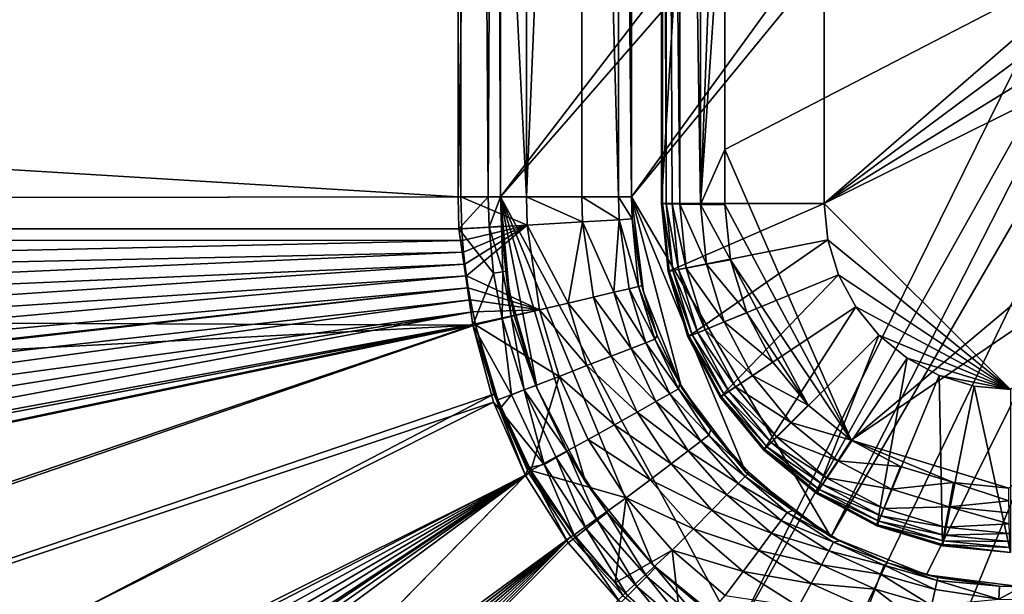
# Model space of a CAD drawing. Header units: metres. Extents: x -901 to 901, y -486 to 401.
# Tile 181 of 256: x -74 to -51, y -40 to -27. Entities that reach past the tile are written whole.
import ezdxf

# ---------------------------------------------------------------- set-up
doc = ezdxf.new("R2010")
doc.units = ezdxf.units.M

msp = doc.modelspace()

# ---------------------------------------------------------------- linework, layer by layer
at = {"layer": 'top0'}
for points in [[(-62.686565, 30.845772, -513.916626), (-62.686565, -30.845772, -513.916626), (-62.686565, 0.734328, -504.487305)], [(-62.686565, -30.845772, -513.916626), (-62.686565, 30.845772, -513.916626), (-39.047077, 0, -514.329285)], [(-59.686565, 30.845772, -510.968536), (-59.686565, -0.734328, -504.487305), (-59.686565, -30.845772, -510.968536)], [(-59.686565, -30.845772, -510.968536), (-37.297661, 0, -511.359344), (-59.686565, 30.845772, -510.968536)], [(-62.686565, 0.734328, -504.487305), (-62.686565, -30.845772, -513.916626), (-62.686565, -0.734328, -504.487305)], [(-38.885677, -3.505867, -514.332092), (-62.686565, -30.845772, -513.916626), (-39.047077, 0, -514.329285)], [(-37.146854, -3.332849, -511.361969), (-37.297661, 0, -511.359344), (-59.686565, -30.845772, -510.968536)], [(-562.26355, -31.580099, -493.048248), (-562.26355, -0.734328, -493.048248), (-63.660755, -30.845772, -503.492493)], [(-63.660755, -30.845772, -503.492493), (-562.26355, -0.734328, -493.048248), (-63.660755, -0.734328, -503.492493)], [(-562.200745, -0.734328, -490.04892), (-562.200745, -31.580099, -490.04892), (-63.597927, -0.734328, -500.493134)], [(-562.200745, -31.580099, -490.04892), (-63.597927, -30.845772, -500.493134), (-63.597927, -0.734328, -500.493134)], [(-62.970673, -30.845772, -503.791107), (-63.660755, -30.845772, -503.492493), (-63.172096, -0.734328, -503.632599)], [(-63.172096, -0.734328, -503.632599), (-63.660755, -30.845772, -503.492493), (-63.660755, -0.734328, -503.492493)], [(-62.094936, -30.845772, -500.821014), (-62.094975, -0.734328, -500.820831), (-63.597927, -0.734328, -500.493134)], [(-63.597927, -0.734328, -500.493134), (-63.597927, -30.845772, -500.493134), (-62.094936, -30.845772, -500.821014)], [(-62.816422, -0.734328, -503.995819), (-62.970673, -30.845772, -503.791107), (-63.172096, -0.734328, -503.632599)], [(-62.686565, -30.845772, -504.487305), (-62.970673, -30.845772, -503.791107), (-62.816422, -0.734328, -503.995819)], [(-62.686565, -0.734328, -504.487305), (-62.686565, -30.845772, -504.487305), (-62.816422, -0.734328, -503.995819)], [(-62.686565, -30.845772, -513.916626), (-62.686565, -30.845772, -504.487305), (-62.686565, -0.734328, -504.487305)], [(-60.827255, -0.734328, -501.692108), (-62.094975, -0.734328, -500.820831), (-62.094936, -30.845772, -500.821014)], [(-60.827267, -30.845772, -501.692139), (-60.827255, -0.734328, -501.692108), (-62.094936, -30.845772, -500.821014)], [(-60.827255, -0.734328, -501.692108), (-60.827267, -30.845772, -501.692139), (-59.982872, -30.845772, -502.977753)], [(-59.982716, -0.734328, -502.977814), (-60.827255, -0.734328, -501.692108), (-59.982872, -30.845772, -502.977753)], [(-59.982716, -0.734328, -502.977814), (-59.982872, -30.845772, -502.977753), (-59.686565, -30.845772, -504.487305)], [(-59.686565, -0.734328, -504.487305), (-59.982716, -0.734328, -502.977814), (-59.686565, -30.845772, -504.487305)], [(-59.686565, -0.734328, -504.487305), (-59.686565, -30.845772, -504.487305), (-59.686565, -30.845772, -510.968536)], [(-55.118446, -38.644039, -511.048279), (-37.146854, -3.332849, -511.361969), (-59.686565, -30.845772, -510.968536)], [(-36.661983, -6.821102, -511.370453), (-37.146854, -3.332849, -511.361969), (-55.118446, -38.644039, -511.048279)], [(-57.280117, -40.839748, -514.010986), (-62.686565, -30.845772, -513.916626), (-38.885677, -3.505867, -514.332092)], [(-38.374516, -7.103708, -514.341003), (-57.280117, -40.839748, -514.010986), (-38.885677, -3.505867, -514.332092)], [(-52.928169, -39.515732, -511.086517), (-36.661983, -6.821102, -511.370453), (-55.118446, -38.644039, -511.048279)], [(-36.661983, -6.821102, -511.370453), (-52.928169, -39.515732, -511.086517), (-50.746269, -39.786068, -511.124603)], [(-55.14143, -41.94772, -514.04834), (-57.280117, -40.839748, -514.010986), (-38.374516, -7.103708, -514.341003)], [(-52.918961, -42.586731, -514.087158), (-55.14143, -41.94772, -514.04834), (-38.374516, -7.103708, -514.341003)], [(-52.918961, -42.586731, -514.087158), (-38.374516, -7.103708, -514.341003), (-50.746269, -42.786068, -514.125061)], [(-63.639893, -31.580099, -503.49292), (-562.26355, -31.580099, -493.048248), (-63.660755, -30.845772, -503.492493)], [(-562.200745, -31.580099, -490.04892), (-63.577065, -31.580099, -500.493591), (-63.597927, -30.845772, -500.493134)], [(-63.660755, -30.845772, -503.492493), (-62.970673, -30.845772, -503.791107), (-63.639893, -31.580099, -503.49292)], [(-62.970673, -30.845772, -503.791107), (-62.950924, -31.540569, -503.791534), (-63.639893, -31.580099, -503.49292)], [(-63.577065, -31.580099, -500.493591), (-62.076519, -31.494387, -500.821228), (-63.597927, -30.845772, -500.493134)], [(-62.076519, -31.494387, -500.821228), (-62.094936, -30.845772, -500.821014), (-63.597927, -30.845772, -500.493134)], [(-62.970673, -30.845772, -503.791107), (-62.686565, -30.845772, -504.487305), (-62.950924, -31.540569, -503.791534)], [(-62.686565, -30.845772, -504.487305), (-62.667313, -31.523613, -504.487732), (-62.950924, -31.540569, -503.791534)], [(-62.686565, -30.845772, -504.487305), (-62.686565, -30.845772, -513.916626), (-62.667313, -31.523613, -504.487732)], [(-62.686565, -30.845772, -513.916626), (-62.487228, -33.018467, -513.920105), (-62.667313, -31.523613, -504.487732)], [(-57.280117, -40.839748, -514.010986), (-59.189335, -39.288837, -513.977661), (-62.686565, -30.845772, -513.916626)], [(-59.189335, -39.288837, -513.977661), (-60.740242, -37.37962, -513.950623), (-62.686565, -30.845772, -513.916626)], [(-62.686565, -30.845772, -513.916626), (-60.740242, -37.37962, -513.950623), (-61.848217, -35.240936, -513.931274)], [(-61.848217, -35.240936, -513.931274), (-62.487228, -33.018467, -513.920105), (-62.686565, -30.845772, -513.916626)], [(-62.076519, -31.494387, -500.821228), (-60.810856, -31.421383, -501.692505), (-62.094936, -30.845772, -500.821014)], [(-60.810856, -31.421383, -501.692505), (-60.827267, -30.845772, -501.692139), (-62.094936, -30.845772, -500.821014)], [(-60.810856, -31.421383, -501.692505), (-59.967731, -31.37191, -502.97821), (-60.827267, -30.845772, -501.692139)], [(-59.967731, -31.37191, -502.97821), (-59.982872, -30.845772, -502.977753), (-60.827267, -30.845772, -501.692139)], [(-59.967731, -31.37191, -502.97821), (-59.67215, -31.353306, -504.487732), (-59.982872, -30.845772, -502.977753)], [(-59.67215, -31.353306, -504.487732), (-59.686565, -30.845772, -504.487305), (-59.982872, -30.845772, -502.977753)], [(-59.416233, -33.027672, -510.973267), (-59.686565, -30.845772, -510.968536), (-59.67215, -31.353306, -504.487732)], [(-59.686565, -30.845772, -510.968536), (-59.686565, -30.845772, -504.487305), (-59.67215, -31.353306, -504.487732)], [(-59.416233, -33.027672, -510.973267), (-58.544537, -35.217949, -510.988495), (-59.686565, -30.845772, -510.968536)], [(-58.544537, -35.217949, -510.988495), (-57.068016, -37.167519, -511.014252), (-59.686565, -30.845772, -510.968536)], [(-59.686565, -30.845772, -510.968536), (-57.068016, -37.167519, -511.014252), (-55.118446, -38.644039, -511.048279)], [(-62.845047, -32.593876, -503.792816), (-63.639893, -31.580099, -503.49292), (-62.950924, -31.540569, -503.791534)], [(-63.577065, -31.580099, -500.493591), (-63.558937, -31.84775, -500.493896), (-62.076519, -31.494387, -500.821228)], [(-63.558937, -31.84775, -500.493896), (-63.535072, -32.116413, -500.494202), (-62.076519, -31.494387, -500.821228)], [(-62.076519, -31.494387, -500.821228), (-63.535072, -32.116413, -500.494202), (-63.505154, -32.387917, -500.494507)], [(-63.505154, -32.387917, -500.494507), (-63.469139, -32.661133, -500.494812), (-62.076519, -31.494387, -500.821228)], [(-63.469139, -32.661133, -500.494812), (-61.795322, -33.437168, -500.823608), (-62.076519, -31.494387, -500.821228)], [(-62.950924, -31.540569, -503.791534), (-62.667313, -31.523613, -504.487732), (-62.636902, -32.563469, -504.113037)], [(-62.845047, -32.593876, -503.792816), (-62.950924, -31.540569, -503.791534), (-62.636902, -32.563469, -504.113037)], [(-62.636902, -32.563469, -504.113037), (-62.667313, -31.523613, -504.487732), (-62.563957, -32.552517, -504.489014)], [(-62.667313, -31.523613, -504.487732), (-62.487228, -33.018467, -513.920105), (-62.563957, -32.552517, -504.489014)], [(-62.076519, -31.494387, -500.821228), (-61.136627, -33.282528, -501.197906), (-60.810856, -31.421383, -501.692505)], [(-62.076519, -31.494387, -500.821228), (-61.795322, -33.437168, -500.823608), (-61.136627, -33.282528, -501.197906)], [(-61.136627, -33.282528, -501.197906), (-60.561081, -33.147243, -501.694916), (-60.810856, -31.421383, -501.692505)], [(-60.810856, -31.421383, -501.692505), (-60.089436, -33.03619, -502.296417), (-59.967731, -31.37191, -502.97821)], [(-60.810856, -31.421383, -501.692505), (-60.561081, -33.147243, -501.694916), (-60.089436, -33.03619, -502.296417)], [(-60.089436, -33.03619, -502.296417), (-59.739006, -32.953449, -502.980713), (-59.967731, -31.37191, -502.97821)], [(-59.67215, -31.353306, -504.487732), (-59.967731, -31.37191, -502.97821), (-59.523315, -32.902206, -503.722534)], [(-59.967731, -31.37191, -502.97821), (-59.739006, -32.953449, -502.980713), (-59.523315, -32.902206, -503.722534)], [(-59.416233, -33.027672, -510.973267), (-59.67215, -31.353306, -504.487732), (-59.451004, -32.884521, -504.490143)], [(-59.451004, -32.884521, -504.490143), (-59.67215, -31.353306, -504.487732), (-59.523315, -32.902206, -503.722534)], [(-562.270081, -60.027832, -493.031525), (-562.26355, -31.580099, -493.048248), (-63.320282, -33.791721, -503.495331)], [(-562.26355, -31.580099, -493.048248), (-63.639893, -31.580099, -503.49292), (-63.320282, -33.791721, -503.495331)], [(-63.558937, -31.84775, -500.493896), (-562.200745, -31.580099, -490.04892), (-562.201782, -42.919022, -490.046234)], [(-63.558937, -31.84775, -500.493896), (-63.577065, -31.580099, -500.493591), (-562.200745, -31.580099, -490.04892)], [(-63.320282, -33.791721, -503.495331), (-63.639893, -31.580099, -503.49292), (-62.845047, -32.593876, -503.792816)], [(-63.535072, -32.116413, -500.494202), (-63.558937, -31.84775, -500.493896), (-562.201782, -42.919022, -490.046234)], [(-63.505154, -32.387917, -500.494507), (-63.535072, -32.116413, -500.494202), (-562.204956, -54.371548, -490.038177)], [(-63.535072, -32.116413, -500.494202), (-562.201782, -42.919022, -490.046234), (-562.204956, -54.371548, -490.038177)], [(-63.469139, -32.661133, -500.494812), (-63.505154, -32.387917, -500.494507), (-562.210327, -65.947968, -490.024506)], [(-63.505154, -32.387917, -500.494507), (-562.204956, -54.371548, -490.038177), (-562.210327, -65.947968, -490.024506)], [(-63.426933, -32.935684, -500.495117), (-63.469139, -32.661133, -500.494812), (-562.218018, -77.659081, -490.005096)], [(-63.469139, -32.661133, -500.494812), (-562.210327, -65.947968, -490.024506), (-562.218018, -77.659081, -490.005096)], [(-63.469139, -32.661133, -500.494812), (-63.426933, -32.935684, -500.495117), (-61.795322, -33.437168, -500.823608)], [(-62.648438, -33.634075, -503.793945), (-63.320282, -33.791721, -503.495331), (-62.845047, -32.593876, -503.792816)], [(-62.648438, -33.634075, -503.793945), (-62.845047, -32.593876, -503.792816), (-62.636902, -32.563469, -504.113037)], [(-62.443699, -33.585812, -504.114166), (-62.648438, -33.634075, -503.793945), (-62.636902, -32.563469, -504.113037)], [(-62.443699, -33.585812, -504.114166), (-62.636902, -32.563469, -504.113037), (-62.563957, -32.552517, -504.489014)], [(-62.37196, -33.568642, -504.490143), (-62.443699, -33.585812, -504.114166), (-62.563957, -32.552517, -504.489014)], [(-62.487228, -33.018467, -513.920105), (-62.37196, -33.568642, -504.490143), (-62.563957, -32.552517, -504.489014)], [(-59.523315, -32.902206, -503.722534), (-59.739006, -32.953449, -502.980713), (-59.150402, -34.110184, -503.720551)], [(-59.099506, -34.025108, -504.491669), (-59.451004, -32.884521, -504.490143), (-59.523315, -32.902206, -503.722534)], [(-59.150402, -34.110184, -503.720551), (-59.099506, -34.025108, -504.491669), (-59.523315, -32.902206, -503.722534)], [(-59.099506, -34.025108, -504.491669), (-59.416233, -33.027672, -510.973267), (-59.451004, -32.884521, -504.490143)], [(-562.22406, -89.514763, -489.979797), (-63.426933, -32.935684, -500.495117), (-562.227051, -88.468025, -489.982208)], [(-63.426933, -32.935684, -500.495117), (-562.218018, -77.659081, -490.005096), (-562.227051, -88.468025, -489.982208)], [(-63.378803, -33.209328, -500.495422), (-63.426933, -32.935684, -500.495117), (-562.22406, -89.514763, -489.979797)], [(-63.426933, -32.935684, -500.495117), (-63.378803, -33.209328, -500.495422), (-61.795322, -33.437168, -500.823608)], [(-62.487228, -33.018467, -513.920105), (-61.848217, -35.240936, -513.931274), (-62.37196, -33.568642, -504.490143)], [(-60.561081, -33.147243, -501.694916), (-61.136627, -33.282528, -501.197906), (-60.151726, -34.501732, -501.685944)], [(-60.089436, -33.03619, -502.296417), (-60.561081, -33.147243, -501.694916), (-59.69632, -34.324642, -502.288818)], [(-60.561081, -33.147243, -501.694916), (-60.151726, -34.501732, -501.685944), (-59.69632, -34.324642, -502.288818)], [(-59.739006, -32.953449, -502.980713), (-60.089436, -33.03619, -502.296417), (-59.357925, -34.192322, -502.975403)], [(-60.089436, -33.03619, -502.296417), (-59.69632, -34.324642, -502.288818), (-59.357925, -34.192322, -502.975403)], [(-59.739006, -32.953449, -502.980713), (-59.357925, -34.192322, -502.975403), (-59.150402, -34.110184, -503.720551)], [(-58.544537, -35.217949, -510.988495), (-59.416233, -33.027672, -510.973267), (-59.099506, -34.025108, -504.491669)], [(-561.627441, -101.444748, -489.961151), (-63.378803, -33.209328, -500.495422), (-562.22406, -89.514763, -489.979797)], [(-63.32428, -33.484169, -500.495697), (-63.378803, -33.209328, -500.495422), (-561.627441, -101.444748, -489.961151)], [(-61.795322, -33.437168, -500.823608), (-63.378803, -33.209328, -500.495422), (-63.32428, -33.484169, -500.495697)], [(-61.136627, -33.282528, -501.197906), (-61.795322, -33.437168, -500.823608), (-60.707558, -34.717144, -501.189087)], [(-61.136627, -33.282528, -501.197906), (-60.707558, -34.717144, -501.189087), (-60.151726, -34.501732, -501.685944)], [(-559.98407, -113.376183, -489.958313), (-63.32428, -33.484169, -500.495697), (-561.627441, -101.444748, -489.961151)], [(-63.32428, -33.484169, -500.495697), (-559.98407, -113.376183, -489.958313), (-557.308105, -125.167221, -489.971375)], [(-63.263184, -33.760246, -500.495972), (-63.32428, -33.484169, -500.495697), (-557.308105, -125.167221, -489.971375)], [(-63.32428, -33.484169, -500.495697), (-63.263184, -33.760246, -500.495972), (-61.795322, -33.437168, -500.823608)], [(-63.263184, -33.760246, -500.495972), (-63.258526, -33.780186, -500.496002), (-61.795322, -33.437168, -500.823608)], [(-61.795322, -33.437168, -500.823608), (-63.258526, -33.780186, -500.496002), (-61.343266, -34.96291, -500.816345)], [(-62.648438, -33.634075, -503.793945), (-62.443699, -33.585812, -504.114166), (-62.143368, -35.272217, -503.792572)], [(-61.876282, -35.169342, -504.491486), (-62.443699, -33.585812, -504.114166), (-62.37196, -33.568642, -504.490143)], [(-62.143368, -35.272217, -503.792572), (-62.443699, -33.585812, -504.114166), (-61.876282, -35.169342, -504.491486)], [(-61.848217, -35.240936, -513.931274), (-61.876282, -35.169342, -504.491486), (-62.37196, -33.568642, -504.490143)], [(-61.795322, -33.437168, -500.823608), (-61.343266, -34.96291, -500.816345), (-60.707558, -34.717144, -501.189087)], [(-63.320282, -33.791721, -503.495331), (-556.825012, -127.259506, -492.974121), (-562.270081, -60.027832, -493.031525)], [(-63.263184, -33.760246, -500.495972), (-557.308105, -125.167221, -489.971375), (-553.594482, -136.83017, -490.000427)], [(-520.393921, -188.45813, -493.390167), (-556.825012, -127.259506, -492.974121), (-63.320282, -33.791721, -503.495331)], [(-63.258526, -33.780186, -500.496002), (-63.263184, -33.760246, -500.495972), (-553.594482, -136.83017, -490.000427)], [(-63.258526, -33.780186, -500.496002), (-553.594482, -136.83017, -490.000427), (-518.588135, -190.194046, -490.413635)], [(-62.849209, -35.558052, -503.495331), (-520.393921, -188.45813, -493.390167), (-63.320282, -33.791721, -503.495331)], [(-62.84177, -35.37413, -500.496002), (-63.258526, -33.780186, -500.496002), (-518.588135, -190.194046, -490.413635)], [(-62.439896, -35.387634, -503.575989), (-63.320282, -33.791721, -503.495331), (-62.648438, -33.634075, -503.793945)], [(-62.849209, -35.558052, -503.495331), (-63.320282, -33.791721, -503.495331), (-62.708611, -35.719097, -503.496582)], [(-62.708611, -35.719097, -503.496582), (-63.320282, -33.791721, -503.495331), (-62.439896, -35.387634, -503.575989)], [(-63.258526, -33.780186, -500.496002), (-62.84177, -35.37413, -500.496002), (-62.750778, -35.498692, -500.496796)], [(-63.258526, -33.780186, -500.496002), (-62.750778, -35.498692, -500.496796), (-61.343266, -34.96291, -500.816345)], [(-62.439896, -35.387634, -503.575989), (-62.648438, -33.634075, -503.793945), (-62.143368, -35.272217, -503.792572)], [(-58.577736, -35.125675, -504.492859), (-59.099506, -34.025108, -504.491669), (-59.150402, -34.110184, -503.720551)], [(-58.577736, -35.125675, -504.492859), (-58.544537, -35.217949, -510.988495), (-59.099506, -34.025108, -504.491669)], [(-59.357925, -34.192322, -502.975403), (-59.69632, -34.324642, -502.288818), (-58.808407, -35.361977, -502.97168)], [(-59.150402, -34.110184, -503.720551), (-59.357925, -34.192322, -502.975403), (-58.612728, -35.25174, -503.719086)], [(-59.357925, -34.192322, -502.975403), (-58.808407, -35.361977, -502.97168), (-58.612728, -35.25174, -503.719086)], [(-58.612728, -35.25174, -503.719086), (-58.577736, -35.125675, -504.492859), (-59.150402, -34.110184, -503.720551)], [(-60.151726, -34.501732, -501.685944), (-60.707558, -34.717144, -501.189087), (-59.555836, -35.78154, -501.679565)], [(-59.69632, -34.324642, -502.288818), (-60.151726, -34.501732, -501.685944), (-59.127155, -35.541039, -502.283356)], [(-60.151726, -34.501732, -501.685944), (-59.555836, -35.78154, -501.679565), (-59.127155, -35.541039, -502.283356)], [(-59.69632, -34.324642, -502.288818), (-59.127155, -35.541039, -502.283356), (-58.808407, -35.361977, -502.97168)], [(-60.707558, -34.717144, -501.189087), (-61.343266, -34.96291, -500.816345), (-60.078735, -36.074673, -501.182739)], [(-60.707558, -34.717144, -501.189087), (-60.078735, -36.074673, -501.182739), (-59.555836, -35.78154, -501.679565)], [(-61.343266, -34.96291, -500.816345), (-62.750778, -35.498692, -500.496796), (-61.990078, -37.118023, -500.497162)], [(-61.161366, -36.68494, -504.492249), (-62.143368, -35.272217, -503.792572), (-61.876282, -35.169342, -504.491486)], [(-61.990078, -37.118023, -500.497162), (-60.676392, -36.409519, -500.811127), (-61.343266, -34.96291, -500.816345)], [(-61.876282, -35.169342, -504.491486), (-61.848217, -35.240936, -513.931274), (-61.161366, -36.68494, -504.492249)], [(-61.343266, -34.96291, -500.816345), (-60.676392, -36.409519, -500.811127), (-60.078735, -36.074673, -501.182739)], [(-57.870625, -36.182129, -504.493378), (-58.577736, -35.125675, -504.492859), (-58.612728, -35.25174, -503.719086)], [(-58.544537, -35.217949, -510.988495), (-58.577736, -35.125675, -504.492859), (-57.870625, -36.182129, -504.493378)], [(-518.588135, -190.194046, -490.413635), (-423.970123, -223.826447, -491.966522), (-62.84177, -35.37413, -500.496002)], [(-423.970123, -223.826447, -491.966522), (-62.038971, -37.179729, -500.496002), (-62.84177, -35.37413, -500.496002)], [(-62.84177, -35.37413, -500.496002), (-61.990078, -37.118023, -500.497162), (-62.750778, -35.498692, -500.496796)], [(-62.84177, -35.37413, -500.496002), (-62.038971, -37.179729, -500.496002), (-61.990078, -37.118023, -500.497162)], [(-61.691521, -36.983269, -503.575256), (-62.708611, -35.719097, -503.496582), (-62.439896, -35.387634, -503.575989)], [(-61.691521, -36.983269, -503.575256), (-62.439896, -35.387634, -503.575989), (-62.143368, -35.272217, -503.792572)], [(-61.41251, -36.826694, -503.791534), (-62.143368, -35.272217, -503.792572), (-61.161366, -36.68494, -504.492249)], [(-61.691521, -36.983269, -503.575256), (-62.143368, -35.272217, -503.792572), (-61.41251, -36.826694, -503.791534)], [(-61.848217, -35.240936, -513.931274), (-60.740242, -37.37962, -513.950623), (-61.161366, -36.68494, -504.492249)], [(-58.808407, -35.361977, -502.97168), (-59.127155, -35.541039, -502.283356), (-58.098305, -36.445328, -502.968994)], [(-58.612728, -35.25174, -503.719086), (-58.808407, -35.361977, -502.97168), (-57.918987, -36.308712, -503.717804)], [(-58.808407, -35.361977, -502.97168), (-58.098305, -36.445328, -502.968994), (-57.918987, -36.308712, -503.717804)], [(-57.918987, -36.308712, -503.717804), (-57.870625, -36.182129, -504.493378), (-58.612728, -35.25174, -503.719086)], [(-57.068016, -37.167519, -511.014252), (-58.544537, -35.217949, -510.988495), (-57.870625, -36.182129, -504.493378)], [(-437.335358, -223.870071, -494.717072), (-520.393921, -188.45813, -493.390167), (-62.849209, -35.558052, -503.495331)], [(-62.116249, -37.232742, -503.495331), (-437.335358, -223.870071, -494.717072), (-62.849209, -35.558052, -503.495331)], [(-62.116249, -37.232742, -503.495331), (-62.849209, -35.558052, -503.495331), (-62.708611, -35.719097, -503.496582)], [(-59.127155, -35.541039, -502.283356), (-59.555836, -35.78154, -501.679565), (-58.390114, -36.667847, -502.279663)], [(-59.127155, -35.541039, -502.283356), (-58.390114, -36.667847, -502.279663), (-58.098305, -36.445328, -502.968994)], [(-62.116249, -37.232742, -503.495331), (-62.708611, -35.719097, -503.496582), (-62.054001, -37.062195, -503.496979)], [(-62.054001, -37.062195, -503.496979), (-62.708611, -35.719097, -503.496582), (-61.691521, -36.983269, -503.575256)], [(-59.555836, -35.78154, -501.679565), (-60.078735, -36.074673, -501.182739), (-58.782337, -36.96706, -501.675354)], [(-59.555836, -35.78154, -501.679565), (-58.782337, -36.96706, -501.675354), (-58.390114, -36.667847, -502.279663)], [(-60.078735, -36.074673, -501.182739), (-60.676392, -36.409519, -500.811127), (-59.260544, -37.331959, -501.178589)], [(-60.078735, -36.074673, -501.182739), (-59.260544, -37.331959, -501.178589), (-58.782337, -36.96706, -501.675354)], [(-57.918987, -36.308712, -503.717804), (-58.098305, -36.445328, -502.968994), (-57.083736, -37.259602, -503.717102)], [(-56.990051, -37.170925, -504.493225), (-57.870625, -36.182129, -504.493378), (-57.918987, -36.308712, -503.717804)], [(-57.083736, -37.259602, -503.717102), (-56.990051, -37.170925, -504.493225), (-57.918987, -36.308712, -503.717804)], [(-57.068016, -37.167519, -511.014252), (-57.870625, -36.182129, -504.493378), (-56.990051, -37.170925, -504.493225)], [(-59.806862, -37.748905, -500.807709), (-60.676392, -36.409519, -500.811127), (-61.990078, -37.118023, -500.497162)], [(-60.676392, -36.409519, -500.811127), (-59.806862, -37.748905, -500.807709), (-59.260544, -37.331959, -501.178589)], [(-58.098305, -36.445328, -502.968994), (-58.390114, -36.667847, -502.279663), (-57.242462, -37.420101, -502.967957)], [(-58.098305, -36.445328, -502.968994), (-57.242462, -37.420101, -502.967957), (-57.083736, -37.259602, -503.717102)], [(-60.470753, -38.261562, -503.790802), (-61.41251, -36.826694, -503.791534), (-61.161366, -36.68494, -504.492249)], [(-60.470753, -38.261562, -503.790802), (-61.161366, -36.68494, -504.492249), (-60.241295, -38.085556, -504.492523)], [(-61.161366, -36.68494, -504.492249), (-60.740242, -37.37962, -513.950623), (-60.241295, -38.085556, -504.492523)], [(-58.390114, -36.667847, -502.279663), (-58.782337, -36.96706, -501.675354), (-57.500675, -37.681499, -502.278351)], [(-58.390114, -36.667847, -502.279663), (-57.500675, -37.681499, -502.278351), (-57.242462, -37.420101, -502.967957)], [(-60.978279, -38.655052, -503.497223), (-62.054001, -37.062195, -503.496979), (-61.691521, -36.983269, -503.575256)], [(-60.725868, -38.456242, -503.574677), (-61.691521, -36.983269, -503.575256), (-61.41251, -36.826694, -503.791534)], [(-60.978279, -38.655052, -503.497223), (-61.691521, -36.983269, -503.575256), (-60.725868, -38.456242, -503.574677)], [(-60.725868, -38.456242, -503.574677), (-61.41251, -36.826694, -503.791534), (-60.470753, -38.261562, -503.790802)], [(-58.782337, -36.96706, -501.675354), (-59.260544, -37.331959, -501.178589), (-57.847679, -38.03297, -501.673889)], [(-58.782337, -36.96706, -501.675354), (-57.847679, -38.03297, -501.673889), (-57.500675, -37.681499, -502.278351)], [(-423.970123, -223.826447, -491.966522), (-402.263153, -223.800766, -492.368256), (-62.038971, -37.179729, -500.496002)], [(-402.263153, -223.800766, -492.368256), (-381.537445, -223.778259, -492.746674), (-62.038971, -37.179729, -500.496002)], [(-62.038971, -37.179729, -500.496002), (-381.537445, -223.778259, -492.746674), (-362.761078, -223.761658, -493.084625)], [(-362.761078, -223.761658, -493.084625), (-345.556152, -223.751236, -493.389862), (-62.038971, -37.179729, -500.496002)], [(-345.556152, -223.751236, -493.389862), (-329.631134, -223.746918, -493.668304), (-62.038971, -37.179729, -500.496002)], [(-62.038971, -37.179729, -500.496002), (-329.631134, -223.746918, -493.668304), (-314.839111, -223.748489, -493.923187)], [(-62.038971, -37.179729, -500.496002), (-314.839111, -223.748489, -493.923187), (-61.074459, -38.640835, -500.496002)], [(-61.138283, -38.777222, -503.495331), (-62.116249, -37.232742, -503.495331), (-62.054001, -37.062195, -503.496979)], [(-61.138283, -38.777222, -503.495331), (-62.054001, -37.062195, -503.496979), (-60.978279, -38.655052, -503.497223)], [(-62.038971, -37.179729, -500.496002), (-61.003407, -38.598022, -500.497314), (-61.990078, -37.118023, -500.497162)], [(-62.038971, -37.179729, -500.496002), (-61.074459, -38.640835, -500.496002), (-61.003407, -38.598022, -500.497314)], [(-61.003407, -38.598022, -500.497314), (-59.806862, -37.748905, -500.807709), (-61.990078, -37.118023, -500.497162)], [(-55.989639, -38.038395, -504.492706), (-56.990051, -37.170925, -504.493225), (-57.083736, -37.259602, -503.717102)], [(-55.118446, -38.644039, -511.048279), (-57.068016, -37.167519, -511.014252), (-55.989639, -38.038395, -504.492706)], [(-55.989639, -38.038395, -504.492706), (-57.068016, -37.167519, -511.014252), (-56.990051, -37.170925, -504.493225)], [(-341.090759, -223.79567, -496.466583), (-437.335358, -223.870071, -494.717072), (-62.116249, -37.232742, -503.495331)], [(-244.761276, -223.802536, -498.037628), (-341.090759, -223.79567, -496.466583), (-62.116249, -37.232742, -503.495331)], [(-62.116249, -37.232742, -503.495331), (-61.138283, -38.777222, -503.495331), (-244.761276, -223.802536, -498.037628)], [(-60.740242, -37.37962, -513.950623), (-59.189335, -39.288837, -513.977661), (-60.241295, -38.085556, -504.492523)], [(-59.260544, -37.331959, -501.178589), (-59.806862, -37.748905, -500.807709), (-58.270687, -38.461559, -501.177216)], [(-59.260544, -37.331959, -501.178589), (-58.270687, -38.461559, -501.177216), (-57.847679, -38.03297, -501.673889)], [(-57.242462, -37.420101, -502.967957), (-57.500675, -37.681499, -502.278351), (-56.258007, -38.26437, -502.969208)], [(-57.083736, -37.259602, -503.717102), (-57.242462, -37.420101, -502.967957), (-56.123581, -38.083557, -503.717621)], [(-57.242462, -37.420101, -502.967957), (-56.258007, -38.26437, -502.969208), (-56.123581, -38.083557, -503.717621)], [(-56.123581, -38.083557, -503.717621), (-55.989639, -38.038395, -504.492706), (-57.083736, -37.259602, -503.717102)], [(-61.003407, -38.598022, -500.497314), (-60.059483, -39.698837, -500.497345), (-59.806862, -37.748905, -500.807709)], [(-60.059483, -39.698837, -500.497345), (-58.753883, -38.951244, -500.80658), (-59.806862, -37.748905, -500.807709)], [(-59.806862, -37.748905, -500.807709), (-58.753883, -38.951244, -500.80658), (-58.270687, -38.461559, -501.177216)], [(-57.500675, -37.681499, -502.278351), (-57.847679, -38.03297, -501.673889), (-56.476746, -38.558693, -502.280212)], [(-57.500675, -37.681499, -502.278351), (-56.476746, -38.558693, -502.280212), (-56.258007, -38.26437, -502.969208)], [(-59.337708, -39.549347, -503.790588), (-60.470753, -38.261562, -503.790802), (-60.241295, -38.085556, -504.492523)], [(-60.241295, -38.085556, -504.492523), (-59.134209, -39.343594, -504.492493), (-59.337708, -39.549347, -503.790588)], [(-60.241295, -38.085556, -504.492523), (-59.189335, -39.288837, -513.977661), (-59.134209, -39.343594, -504.492493)], [(-57.847679, -38.03297, -501.673889), (-58.270687, -38.461559, -501.177216), (-56.770752, -38.954365, -501.676086)], [(-57.847679, -38.03297, -501.673889), (-56.770752, -38.954365, -501.676086), (-56.476746, -38.558693, -502.280212)], [(-56.123581, -38.083557, -503.717621), (-56.258007, -38.26437, -502.969208), (-55.056477, -38.765095, -503.718964)], [(-54.923954, -38.731808, -504.492096), (-55.989639, -38.038395, -504.492706), (-56.123581, -38.083557, -503.717621)], [(-55.056477, -38.765095, -503.718964), (-54.923954, -38.731808, -504.492096), (-56.123581, -38.083557, -503.717621)], [(-54.923954, -38.731808, -504.492096), (-55.118446, -38.644039, -511.048279), (-55.989639, -38.038395, -504.492706)], [(-59.563244, -39.778004, -503.574524), (-60.725868, -38.456242, -503.574677), (-60.470753, -38.261562, -503.790802)], [(-59.563244, -39.778004, -503.574524), (-60.470753, -38.261562, -503.790802), (-59.337708, -39.549347, -503.790588)], [(-56.258007, -38.26437, -502.969208), (-56.476746, -38.558693, -502.280212), (-55.163841, -38.962074, -502.972198)], [(-56.258007, -38.26437, -502.969208), (-55.163841, -38.962074, -502.972198), (-55.056477, -38.765095, -503.718964)], [(-59.777237, -39.993813, -503.497284), (-60.978279, -38.655052, -503.497223), (-60.725868, -38.456242, -503.574677)], [(-59.777237, -39.993813, -503.497284), (-60.725868, -38.456242, -503.574677), (-59.563244, -39.778004, -503.574524)], [(-58.270687, -38.461559, -501.177216), (-58.753883, -38.951244, -500.80658), (-57.129223, -39.436836, -501.179413)], [(-58.270687, -38.461559, -501.177216), (-57.129223, -39.436836, -501.179413), (-56.770752, -38.954365, -501.676086)], [(-56.476746, -38.558693, -502.280212), (-56.770752, -38.954365, -501.676086), (-55.338547, -39.282646, -502.284454)], [(-56.476746, -38.558693, -502.280212), (-55.338547, -39.282646, -502.284454), (-55.163841, -38.962074, -502.972198)], [(-314.839111, -223.748489, -493.923187), (-301.082428, -223.755539, -494.156799), (-61.074459, -38.640835, -500.496002)], [(-61.074459, -38.640835, -500.496002), (-301.082428, -223.755539, -494.156799), (-288.256195, -223.766754, -494.371063)], [(-288.256195, -223.766754, -494.371063), (-276.109863, -223.780685, -494.570038), (-61.074459, -38.640835, -500.496002)], [(-276.109863, -223.780685, -494.570038), (-264.756958, -223.795929, -494.751923), (-61.074459, -38.640835, -500.496002)], [(-61.074459, -38.640835, -500.496002), (-264.756958, -223.795929, -494.751923), (-253.942322, -223.811844, -494.92099)], [(-253.942322, -223.811844, -494.92099), (-243.728363, -223.827652, -495.076447), (-61.074459, -38.640835, -500.496002)], [(-61.138283, -38.777222, -503.495331), (-59.937843, -40.155907, -503.495331), (-244.761276, -223.802536, -498.037628)], [(-243.728363, -223.827652, -495.076447), (-59.888885, -39.988377, -500.496002), (-61.074459, -38.640835, -500.496002)], [(-59.937843, -40.155907, -503.495331), (-61.138283, -38.777222, -503.495331), (-60.978279, -38.655052, -503.497223)], [(-61.074459, -38.640835, -500.496002), (-60.059483, -39.698837, -500.497345), (-61.003407, -38.598022, -500.497314)], [(-61.074459, -38.640835, -500.496002), (-59.888885, -39.988377, -500.496002), (-60.059483, -39.698837, -500.497345)], [(-59.937843, -40.155907, -503.495331), (-60.978279, -38.655052, -503.497223), (-59.777237, -39.993813, -503.497284)], [(-55.056477, -38.765095, -503.718964), (-55.163841, -38.962074, -502.972198), (-53.90247, -39.290676, -503.720642)], [(-52.928169, -39.515732, -511.086517), (-55.118446, -38.644039, -511.048279), (-53.8167, -39.239491, -504.491302)], [(-55.118446, -38.644039, -511.048279), (-54.923954, -38.731808, -504.492096), (-53.8167, -39.239491, -504.491302)], [(-53.8167, -39.239491, -504.491302), (-54.923954, -38.731808, -504.492096), (-55.056477, -38.765095, -503.718964)], [(-53.90247, -39.290676, -503.720642), (-53.8167, -39.239491, -504.491302), (-55.056477, -38.765095, -503.718964)], [(-60.059483, -39.698837, -500.497345), (-59.833427, -39.931664, -500.497345), (-58.753883, -38.951244, -500.80658)], [(-59.833427, -39.931664, -500.497345), (-58.504665, -41.11076, -500.497314), (-58.753883, -38.951244, -500.80658)], [(-58.753883, -38.951244, -500.80658), (-57.538776, -39.988106, -500.808441), (-57.129223, -39.436836, -501.179413)], [(-58.753883, -38.951244, -500.80658), (-58.504665, -41.11076, -500.497314), (-57.538776, -39.988106, -500.808441)], [(-56.770752, -38.954365, -501.676086), (-57.129223, -39.436836, -501.179413), (-55.573418, -39.713619, -501.681)], [(-56.770752, -38.954365, -501.676086), (-55.573418, -39.713619, -501.681), (-55.338547, -39.282646, -502.284454)], [(-55.163841, -38.962074, -502.972198), (-55.338547, -39.282646, -502.284454), (-53.980938, -39.49931, -502.976166)], [(-55.163841, -38.962074, -502.972198), (-53.980938, -39.49931, -502.976166), (-53.90247, -39.290676, -503.720642)], [(-53.8167, -39.239491, -504.491302), (-53.90247, -39.290676, -503.720642), (-52.685894, -39.639523, -503.791504)], [(-52.671135, -39.576397, -504.489716), (-53.8167, -39.239491, -504.491302), (-52.685894, -39.639523, -503.791504)], [(-52.928169, -39.515732, -511.086517), (-53.8167, -39.239491, -504.491302), (-52.671135, -39.576397, -504.489716)], [(-59.134209, -39.343594, -504.492493), (-58.035034, -40.665485, -503.791016), (-59.337708, -39.549347, -503.790588)], [(-59.189335, -39.288837, -513.977661), (-57.8619, -40.434219, -504.492279), (-59.134209, -39.343594, -504.492493)], [(-59.189335, -39.288837, -513.977661), (-57.280117, -40.839748, -514.010986), (-57.8619, -40.434219, -504.492279)], [(-59.134209, -39.343594, -504.492493), (-57.8619, -40.434219, -504.492279), (-58.035034, -40.665485, -503.791016)], [(-57.129223, -39.436836, -501.179413), (-57.538776, -39.988106, -500.808441), (-55.859848, -40.239231, -501.184296)], [(-57.129223, -39.436836, -501.179413), (-55.859848, -40.239231, -501.184296), (-55.573418, -39.713619, -501.681)], [(-55.338547, -39.282646, -502.284454), (-55.573418, -39.713619, -501.681), (-54.10844, -39.838951, -502.2901)], [(-55.338547, -39.282646, -502.284454), (-54.10844, -39.838951, -502.2901), (-53.980938, -39.49931, -502.976166)], [(-53.90247, -39.290676, -503.720642), (-53.980938, -39.49931, -502.976166), (-52.732258, -39.845852, -503.096191)], [(-52.685894, -39.639523, -503.791504), (-53.90247, -39.290676, -503.720642), (-52.732258, -39.845852, -503.096191)], [(-58.226128, -40.922977, -503.57489), (-59.563244, -39.778004, -503.574524), (-59.337708, -39.549347, -503.790588)], [(-59.337708, -39.549347, -503.790588), (-58.035034, -40.665485, -503.791016), (-58.226128, -40.922977, -503.57489)], [(-53.980938, -39.49931, -502.976166), (-54.10844, -39.838951, -502.2901), (-52.815323, -40.218494, -502.407654)], [(-52.732258, -39.845852, -503.096191), (-53.980938, -39.49931, -502.976166), (-52.815323, -40.218494, -502.407654)], [(-50.746269, -39.786068, -511.124603), (-52.928169, -39.515732, -511.086517), (-51.253803, -39.771652, -504.487732)], [(-51.253803, -39.771652, -504.487732), (-52.928169, -39.515732, -511.086517), (-52.671135, -39.576397, -504.489716)], [(-52.732258, -39.845852, -503.096191), (-51.272408, -40.067234, -502.97821), (-52.685894, -39.639523, -503.791504)], [(-52.685894, -39.639523, -503.791504), (-51.253803, -39.771652, -504.487732), (-52.671135, -39.576397, -504.489716)], [(-51.272408, -40.067234, -502.97821), (-51.253803, -39.771652, -504.487732), (-52.685894, -39.639523, -503.791504)], [(-59.888885, -39.988377, -500.496002), (-59.833427, -39.931664, -500.497345), (-60.059483, -39.698837, -500.497345)], [(-58.423496, -41.176105, -503.497223), (-59.777237, -39.993813, -503.497284), (-59.563244, -39.778004, -503.574524)], [(-58.423496, -41.176105, -503.497223), (-59.563244, -39.778004, -503.574524), (-58.226128, -40.922977, -503.57489)], [(-55.573418, -39.713619, -501.681), (-55.859848, -40.239231, -501.184296), (-54.279751, -40.295712, -501.687561)], [(-55.573418, -39.713619, -501.681), (-54.279751, -40.295712, -501.687561), (-54.10844, -39.838951, -502.2901)], [(-54.10844, -39.838951, -502.2901), (-54.279751, -40.295712, -501.687561), (-52.932922, -40.747772, -501.753448)], [(-52.815323, -40.218494, -502.407654), (-54.10844, -39.838951, -502.2901), (-52.932922, -40.747772, -501.753448)], [(-51.272408, -40.067234, -502.97821), (-52.732258, -39.845852, -503.096191), (-52.815323, -40.218494, -502.407654)], [(-51.253803, -39.771652, -504.487732), (-51.272408, -40.067234, -502.97821), (-50.746269, -39.786068, -504.487305)], [(-51.272408, -40.067234, -502.97821), (-50.746269, -40.082375, -502.977753), (-50.746269, -39.786068, -504.487305)], [(-50.746269, -39.786068, -504.487305), (-50.746269, -39.786068, -511.124603), (-51.253803, -39.771652, -504.487732)], [(-59.833427, -39.931664, -500.497345), (-59.888885, -39.988377, -500.496002), (-58.504665, -41.11076, -500.497314)]]:
    msp.add_3dface(points, dxfattribs=at)
at = {"layer": 'top0123458'}
for points in [[(-55.270489, -30.998743, -504.348846), (-59.002541, -30.998743, -503.348846), (-55.270489, 31.001257, -504.348846)], [(-59.002541, -30.998743, -503.348846), (-59.002541, 31.001257, -503.348846), (-55.270489, 31.001257, -504.348846)], [(-59.002541, 31.001257, -503.348846), (-59.002541, -30.998743, -503.348846), (-59.002541, 31.001257, -503.046295)], [(-59.002541, -30.998743, -503.348846), (-59.002541, -30.998743, -503.046295), (-59.002541, 31.001257, -503.046295)], [(-59.002541, 31.001257, -503.046295), (-59.002541, -30.998743, -503.046295), (-59.002541, 0.001257, -502.805756)], [(-55.270489, 31.001257, -504.348846), (-19.502541, 0.001257, -504.348846), (-55.270489, -30.998743, -504.348846)], [(-59.002541, 0.001257, -502.805756), (-58.892452, -31.007496, -502.48233), (-58.892525, 0.001494, -502.241882)], [(-59.002541, -30.998743, -503.046295), (-58.974762, -31.003202, -502.759003), (-59.002541, 0.001257, -502.805756)], [(-58.974762, -31.003202, -502.759003), (-58.892452, -31.007496, -502.48233), (-59.002541, 0.001257, -502.805756)], [(-58.892525, 0.001494, -502.241882), (-58.892452, -31.007496, -502.48233), (-58.758663, -31.011465, -502.226563)], [(-58.758663, -31.011465, -502.226563), (-58.57835, -31.014963, -502.001129), (-58.892525, 0.001494, -502.241882)], [(-58.57835, -31.014963, -502.001129), (-58.578609, 0.00115, -501.760742), (-58.892525, 0.001494, -502.241882)], [(-58.57835, -31.014963, -502.001129), (-58.106339, -31.02005, -501.67337), (-58.578609, 0.00115, -501.760742)], [(-58.106339, -31.02005, -501.67337), (-58.106846, 0.000917, -501.432861), (-58.578609, 0.00115, -501.760742)], [(-58.106339, -31.02005, -501.67337), (-57.545921, -16.476679, -501.374298), (-58.106846, 0.000917, -501.432861)], [(-19.502541, 0.001257, -504.348846), (-19.076418, -4.053021, -504.348846), (-55.270489, -30.998743, -504.348846)], [(-55.270489, -30.998743, -504.348846), (-19.076418, -4.053021, -504.348846), (-17.816677, -7.930108, -504.348846)], [(-17.816677, -7.930108, -504.348846), (-15.778372, -11.460555, -504.348846), (-55.270489, -30.998743, -504.348846)], [(-55.270489, -30.998743, -504.348846), (-15.778372, -11.460555, -504.348846), (-51.002541, -35.266693, -504.348846)], [(-57.547855, -22.792994, -501.436401), (-57.545841, -29.762869, -501.527954), (-29.427769, -15.21332, -500.752747)], [(-29.427769, -15.21332, -500.752747), (-57.545841, -29.762869, -501.527954), (-54.652195, -36.428986, -501.557129)], [(-27.728786, -18.125593, -500.752747), (-29.427769, -15.21332, -500.752747), (-54.652195, -36.428986, -501.557129)], [(-58.106339, -31.02005, -501.67337), (-57.547855, -22.792994, -501.436401), (-57.545921, -16.476679, -501.374298)], [(-54.652195, -36.428986, -501.557129), (-51.040817, -37.52689, -501.481964), (-27.728786, -18.125593, -500.752747)], [(-57.545841, -29.762869, -501.527954), (-57.547855, -22.792994, -501.436401), (-58.106339, -31.02005, -501.67337)], [(-57.545696, -31.022011, -501.547089), (-57.545841, -29.762869, -501.527954), (-58.106339, -31.02005, -501.67337)], [(-57.545841, -29.762869, -501.527954), (-57.545696, -31.022011, -501.547089), (-54.652195, -36.428986, -501.557129)], [(-59.002541, -30.998743, -503.348846), (-55.270489, -30.998743, -504.348846), (-58.848824, -32.559467, -503.348846)], [(-59.002541, -30.998743, -503.348846), (-58.848824, -32.559467, -503.348846), (-59.002541, -30.998743, -503.046295)], [(-58.848824, -32.559467, -503.348846), (-58.848862, -32.559269, -503.062683), (-59.002541, -30.998743, -503.046295)], [(-58.974762, -31.003202, -502.759003), (-59.002541, -30.998743, -503.046295), (-58.82193, -32.551792, -502.776062)], [(-59.002541, -30.998743, -503.046295), (-58.848862, -32.559269, -503.062683), (-58.82193, -32.551792, -502.776062)], [(-58.892452, -31.007496, -502.48233), (-58.974762, -31.003202, -502.759003), (-58.740776, -32.538628, -502.498993)], [(-58.974762, -31.003202, -502.759003), (-58.82193, -32.551792, -502.776062), (-58.740776, -32.538628, -502.498993)], [(-58.758663, -31.011465, -502.226563), (-58.892452, -31.007496, -502.48233), (-58.609062, -32.515171, -502.243225)], [(-58.892452, -31.007496, -502.48233), (-58.740776, -32.538628, -502.498993), (-58.609062, -32.515171, -502.243225)], [(-55.270489, -30.998743, -504.348846), (-55.18848, -31.831379, -504.348846), (-58.848824, -32.559467, -503.348846)], [(-58.57835, -31.014963, -502.001129), (-58.758663, -31.011465, -502.226563), (-58.432064, -32.482376, -502.018005)], [(-58.758663, -31.011465, -502.226563), (-58.609062, -32.515171, -502.243225), (-58.432064, -32.482376, -502.018005)], [(-58.106339, -31.02005, -501.67337), (-58.57835, -31.014963, -502.001129), (-57.968971, -32.393761, -501.690155)], [(-58.57835, -31.014963, -502.001129), (-58.432064, -32.482376, -502.018005), (-57.968971, -32.393761, -501.690155)], [(-57.968971, -32.393761, -501.690155), (-57.418556, -32.289829, -501.563538), (-58.106339, -31.02005, -501.67337)], [(-57.418556, -32.289829, -501.563538), (-57.545696, -31.022011, -501.547089), (-58.106339, -31.02005, -501.67337)], [(-54.652195, -36.428986, -501.557129), (-57.545696, -31.022011, -501.547089), (-57.418556, -32.289829, -501.563538)], [(-55.18848, -31.831379, -504.348846), (-55.270489, -30.998743, -504.348846), (-51.002541, -35.266693, -504.348846)], [(-58.848824, -32.559467, -503.348846), (-55.18848, -31.831379, -504.348846), (-58.393578, -34.060211, -503.348846)], [(-55.18848, -31.831379, -504.348846), (-54.94561, -32.632015, -504.348846), (-58.393578, -34.060211, -503.348846)], [(-51.002541, -35.266693, -504.348846), (-54.94561, -32.632015, -504.348846), (-55.18848, -31.831379, -504.348846)], [(-57.968971, -32.393761, -501.690155), (-58.432064, -32.482376, -502.018005), (-57.56741, -33.716225, -501.699738)], [(-57.047066, -33.509228, -501.572968), (-57.418556, -32.289829, -501.563538), (-57.968971, -32.393761, -501.690155)], [(-57.56741, -33.716225, -501.699738), (-57.047066, -33.509228, -501.572968), (-57.968971, -32.393761, -501.690155)], [(-54.652195, -36.428986, -501.557129), (-57.418556, -32.289829, -501.563538), (-55.640224, -35.621864, -501.569855)], [(-57.418556, -32.289829, -501.563538), (-57.047066, -33.509228, -501.572968), (-55.640224, -35.621864, -501.569855)], [(-58.82193, -32.551792, -502.776062), (-58.848862, -32.559269, -503.062683), (-58.370552, -34.042992, -502.785553)], [(-58.848824, -32.559467, -503.348846), (-58.393578, -34.060211, -503.348846), (-58.848862, -32.559269, -503.062683)], [(-58.393578, -34.060211, -503.348846), (-58.393623, -34.060101, -503.072083), (-58.848862, -32.559269, -503.062683)], [(-58.848862, -32.559269, -503.062683), (-58.393623, -34.060101, -503.072083), (-58.370552, -34.042992, -502.785553)], [(-58.740776, -32.538628, -502.498993), (-58.82193, -32.551792, -502.776062), (-58.294216, -34.012672, -502.508514)], [(-58.82193, -32.551792, -502.776062), (-58.370552, -34.042992, -502.785553), (-58.294216, -34.012672, -502.508514)], [(-58.609062, -32.515171, -502.243225), (-58.740776, -32.538628, -502.498993), (-58.170238, -33.962601, -502.252808)], [(-58.740776, -32.538628, -502.498993), (-58.294216, -34.012672, -502.508514), (-58.170238, -33.962601, -502.252808)], [(-58.432064, -32.482376, -502.018005), (-58.609062, -32.515171, -502.243225), (-58.003582, -33.894794, -502.027588)], [(-58.609062, -32.515171, -502.243225), (-58.170238, -33.962601, -502.252808), (-58.003582, -33.894794, -502.027588)], [(-58.432064, -32.482376, -502.018005), (-58.003582, -33.894794, -502.027588), (-57.56741, -33.716225, -501.699738)], [(-58.393578, -34.060211, -503.348846), (-54.94561, -32.632015, -504.348846), (-57.654297, -35.443306, -503.348846)], [(-54.94561, -32.632015, -504.348846), (-54.551208, -33.369888, -504.348846), (-57.654297, -35.443306, -503.348846)], [(-54.551208, -33.369888, -504.348846), (-54.94561, -32.632015, -504.348846), (-51.002541, -35.266693, -504.348846)], [(-57.654297, -35.443306, -503.348846), (-54.551208, -33.369888, -504.348846), (-56.659393, -36.655598, -503.348846)], [(-54.551208, -33.369888, -504.348846), (-54.020435, -34.01664, -504.348846), (-56.659393, -36.655598, -503.348846)], [(-54.020435, -34.01664, -504.348846), (-54.551208, -33.369888, -504.348846), (-51.002541, -35.266693, -504.348846)], [(-56.447361, -34.634937, -501.575134), (-57.047066, -33.509228, -501.572968), (-57.56741, -33.716225, -501.699738)], [(-55.640224, -35.621864, -501.569855), (-57.047066, -33.509228, -501.572968), (-56.447361, -34.634937, -501.575134)], [(-57.56741, -33.716225, -501.699738), (-58.003582, -33.894794, -502.027588), (-56.914948, -34.941032, -501.702637)], [(-56.914948, -34.941032, -501.702637), (-56.447361, -34.634937, -501.575134), (-57.56741, -33.716225, -501.699738)], [(-58.370552, -34.042992, -502.785553), (-58.393623, -34.060101, -503.072083), (-57.633858, -35.422363, -502.788055)], [(-58.294216, -34.012672, -502.508514), (-58.370552, -34.042992, -502.785553), (-57.566002, -35.376514, -502.511322)], [(-58.370552, -34.042992, -502.785553), (-57.633858, -35.422363, -502.788055), (-57.566002, -35.376514, -502.511322)], [(-58.170238, -33.962601, -502.252808), (-58.294216, -34.012672, -502.508514), (-57.455273, -35.30217, -502.255798)], [(-58.294216, -34.012672, -502.508514), (-57.566002, -35.376514, -502.511322), (-57.455273, -35.30217, -502.255798)], [(-58.003582, -33.894794, -502.027588), (-58.170238, -33.962601, -502.252808), (-57.306103, -35.202301, -502.030701)], [(-58.170238, -33.962601, -502.252808), (-57.455273, -35.30217, -502.255798), (-57.306103, -35.202301, -502.030701)], [(-58.003582, -33.894794, -502.027588), (-57.306103, -35.202301, -502.030701), (-56.914948, -34.941032, -501.702637)], [(-56.659393, -36.655598, -503.348846), (-54.020435, -34.01664, -504.348846), (-55.447102, -37.650501, -503.348846)], [(-54.020435, -34.01664, -504.348846), (-53.373684, -34.547413, -504.348846), (-55.447102, -37.650501, -503.348846)], [(-51.002541, -35.266693, -504.348846), (-53.373684, -34.547413, -504.348846), (-54.020435, -34.01664, -504.348846)], [(-58.393578, -34.060211, -503.348846), (-57.654297, -35.443306, -503.348846), (-58.393623, -34.060101, -503.072083)], [(-57.654297, -35.443306, -503.348846), (-57.654228, -35.443409, -503.07428), (-58.393623, -34.060101, -503.072083)], [(-58.393623, -34.060101, -503.072083), (-57.654228, -35.443409, -503.07428), (-57.633858, -35.422363, -502.788055)], [(-55.640224, -35.621864, -501.569855), (-56.447361, -34.634937, -501.575134), (-56.914948, -34.941032, -501.702637)], [(-55.447102, -37.650501, -503.348846), (-53.373684, -34.547413, -504.348846), (-54.064007, -38.389778, -503.348846)], [(-53.373684, -34.547413, -504.348846), (-52.635815, -34.941814, -504.348846), (-54.064007, -38.389778, -503.348846)], [(-52.635815, -34.941814, -504.348846), (-53.373684, -34.547413, -504.348846), (-51.002541, -35.266693, -504.348846)], [(-56.914948, -34.941032, -501.702637), (-57.306103, -35.202301, -502.030701), (-56.035126, -36.017521, -501.69754)], [(-56.035126, -36.017521, -501.69754), (-55.640224, -35.621864, -501.569855), (-56.914948, -34.941032, -501.702637)], [(-54.064007, -38.389778, -503.348846), (-52.635815, -34.941814, -504.348846), (-52.563263, -38.845024, -503.348846)], [(-52.635815, -34.941814, -504.348846), (-51.835175, -35.184685, -504.348846), (-52.563263, -38.845024, -503.348846)], [(-51.835175, -35.184685, -504.348846), (-52.635815, -34.941814, -504.348846), (-51.002541, -35.266693, -504.348846)], [(-52.563263, -38.845024, -503.348846), (-51.835175, -35.184685, -504.348846), (-51.002541, -38.998741, -503.348846)], [(-51.835175, -35.184685, -504.348846), (-51.002541, -35.266693, -504.348846), (-51.002541, -38.998741, -503.348846)], [(-57.566002, -35.376514, -502.511322), (-57.633858, -35.422363, -502.788055), (-56.584751, -36.575249, -502.506226)], [(-57.455273, -35.30217, -502.255798), (-57.566002, -35.376514, -502.511322), (-56.491756, -36.479702, -502.250732)], [(-57.566002, -35.376514, -502.511322), (-56.584751, -36.575249, -502.506226), (-56.491756, -36.479702, -502.250732)], [(-57.306103, -35.202301, -502.030701), (-57.455273, -35.30217, -502.255798), (-56.365993, -36.351685, -502.025635)], [(-57.455273, -35.30217, -502.255798), (-56.491756, -36.479702, -502.250732), (-56.365993, -36.351685, -502.025635)], [(-57.306103, -35.202301, -502.030701), (-56.365993, -36.351685, -502.025635), (-56.035126, -36.017521, -501.69754)], [(-57.654297, -35.443306, -503.348846), (-56.659393, -36.655598, -503.348846), (-57.654228, -35.443409, -503.07428)], [(-57.633858, -35.422363, -502.788055), (-57.654228, -35.443409, -503.07428), (-56.641254, -36.634518, -502.782898)], [(-56.659393, -36.655598, -503.348846), (-56.6591, -36.655888, -503.069031), (-57.654228, -35.443409, -503.07428)], [(-57.654228, -35.443409, -503.07428), (-56.6591, -36.655888, -503.069031), (-56.641254, -36.634518, -502.782898)], [(-57.633858, -35.422363, -502.788055), (-56.641254, -36.634518, -502.782898), (-56.584751, -36.575249, -502.506226)], [(-54.652195, -36.428986, -501.557129), (-55.640224, -35.621864, -501.569855), (-56.035126, -36.017521, -501.69754)], [(-56.035126, -36.017521, -501.69754), (-56.365993, -36.351685, -502.025635), (-54.958752, -36.898094, -501.683411)], [(-54.958752, -36.898094, -501.683411), (-54.652195, -36.428986, -501.557129), (-56.035126, -36.017521, -501.69754)], [(-56.491756, -36.479702, -502.250732), (-56.584751, -36.575249, -502.506226), (-55.314995, -37.444279, -502.236511)], [(-56.365993, -36.351685, -502.025635), (-56.491756, -36.479702, -502.250732), (-55.217236, -37.292915, -502.01123)], [(-56.491756, -36.479702, -502.250732), (-55.314995, -37.444279, -502.236511), (-55.217236, -37.292915, -502.01123)], [(-56.365993, -36.351685, -502.025635), (-55.217236, -37.292915, -502.01123), (-54.958752, -36.898094, -501.683411)], [(-53.526085, -37.029171, -501.537689), (-54.652195, -36.428986, -501.557129), (-54.958752, -36.898094, -501.683411)], [(-53.526085, -37.029171, -501.537689), (-52.30769, -37.4002, -501.512329), (-54.652195, -36.428986, -501.557129)], [(-52.30769, -37.4002, -501.512329), (-51.040817, -37.52689, -501.481964), (-54.652195, -36.428986, -501.557129)], [(-56.659393, -36.655598, -503.348846), (-55.447102, -37.650501, -503.348846), (-56.6591, -36.655888, -503.069031)], [(-56.641254, -36.634518, -502.782898), (-56.6591, -36.655888, -503.069031), (-55.429844, -37.627495, -502.769592)], [(-55.447102, -37.650501, -503.348846), (-55.446575, -37.650852, -503.056335), (-56.6591, -36.655888, -503.069031)], [(-56.6591, -36.655888, -503.069031), (-55.446575, -37.650852, -503.056335), (-55.429844, -37.627495, -502.769592)], [(-56.584751, -36.575249, -502.506226), (-56.641254, -36.634518, -502.782898), (-55.386829, -37.557316, -502.492371)], [(-56.641254, -36.634518, -502.782898), (-55.429844, -37.627495, -502.769592), (-55.386829, -37.557316, -502.492371)], [(-56.584751, -36.575249, -502.506226), (-55.386829, -37.557316, -502.492371), (-55.314995, -37.444279, -502.236511)], [(-54.958752, -36.898094, -501.683411), (-55.217236, -37.292915, -502.01123), (-53.734501, -37.551682, -501.66217)], [(-53.734501, -37.551682, -501.66217), (-53.526085, -37.029171, -501.537689), (-54.958752, -36.898094, -501.683411)], [(-52.30769, -37.4002, -501.512329), (-53.526085, -37.029171, -501.537689), (-53.734501, -37.551682, -501.66217)], [(-55.217236, -37.292915, -502.01123), (-55.314995, -37.444279, -502.236511), (-53.910599, -37.991837, -501.989563)], [(-55.217236, -37.292915, -502.01123), (-53.910599, -37.991837, -501.989563), (-53.734501, -37.551682, -501.66217)], [(-52.412704, -37.954052, -501.635773), (-52.30769, -37.4002, -501.512329), (-53.734501, -37.551682, -501.66217)], [(-52.30769, -37.4002, -501.512329), (-52.412704, -37.954052, -501.635773), (-51.039963, -37.815495, -501.515533)], [(-51.040817, -37.52689, -501.481964), (-52.30769, -37.4002, -501.512329), (-51.039963, -37.815495, -501.515533)], [(-55.447102, -37.650501, -503.348846), (-54.064007, -38.389778, -503.348846), (-55.446575, -37.650852, -503.056335)], [(-55.429844, -37.627495, -502.769592), (-55.446575, -37.650852, -503.056335), (-54.051453, -38.364635, -502.749359)], [(-54.064007, -38.389778, -503.348846), (-54.063366, -38.390045, -503.036896), (-55.446575, -37.650852, -503.056335)], [(-55.446575, -37.650852, -503.056335), (-54.063366, -38.390045, -503.036896), (-54.051453, -38.364635, -502.749359)], [(-55.386829, -37.557316, -502.492371), (-55.429844, -37.627495, -502.769592), (-54.023983, -38.28653, -502.471466)], [(-55.429844, -37.627495, -502.769592), (-54.051453, -38.364635, -502.749359), (-54.023983, -38.28653, -502.471466)], [(-55.314995, -37.444279, -502.236511), (-55.386829, -37.557316, -502.492371), (-53.976387, -38.160572, -502.215118)], [(-55.386829, -37.557316, -502.492371), (-54.023983, -38.28653, -502.471466), (-53.976387, -38.160572, -502.215118)], [(-55.314995, -37.444279, -502.236511), (-53.976387, -38.160572, -502.215118), (-53.910599, -37.991837, -501.989563)], [(-53.734501, -37.551682, -501.66217), (-53.910599, -37.991837, -501.989563), (-52.412704, -37.954052, -501.635773)], [(-51.039963, -37.815495, -501.515533), (-52.412704, -37.954052, -501.635773), (-51.037701, -38.092213, -501.604065)], [(-53.910599, -37.991837, -501.989563), (-53.976387, -38.160572, -502.215118), (-52.4986, -38.421661, -501.962921)], [(-53.910599, -37.991837, -501.989563), (-52.4986, -38.421661, -501.962921), (-52.412704, -37.954052, -501.635773)], [(-52.412704, -37.954052, -501.635773), (-52.4986, -38.421661, -501.962921), (-51.034122, -38.346668, -501.744263)], [(-52.412704, -37.954052, -501.635773), (-51.034122, -38.346668, -501.744263), (-51.037701, -38.092213, -501.604065)], [(-54.023983, -38.28653, -502.471466), (-54.051453, -38.364635, -502.749359), (-52.550117, -38.734322, -502.445282)], [(-53.976387, -38.160572, -502.215118), (-54.023983, -38.28653, -502.471466), (-52.529247, -38.600777, -502.188629)], [(-54.023983, -38.28653, -502.471466), (-52.550117, -38.734322, -502.445282), (-52.529247, -38.600777, -502.188629)], [(-53.976387, -38.160572, -502.215118), (-52.529247, -38.600777, -502.188629), (-52.4986, -38.421661, -501.962921)], [(-54.064007, -38.389778, -503.348846), (-52.563263, -38.845024, -503.348846), (-54.063366, -38.390045, -503.036896)], [(-54.051453, -38.364635, -502.749359), (-54.063366, -38.390045, -503.036896), (-52.560333, -38.816895, -502.723572)], [(-52.563263, -38.845024, -503.348846), (-52.562763, -38.845123, -503.011566), (-54.063366, -38.390045, -503.036896)], [(-54.063366, -38.390045, -503.036896), (-52.562763, -38.845123, -503.011566), (-52.560333, -38.816895, -502.723572)], [(-54.051453, -38.364635, -502.749359), (-52.560333, -38.816895, -502.723572), (-52.550117, -38.734322, -502.445282)], [(-52.4986, -38.421661, -501.962921), (-52.529247, -38.600777, -502.188629), (-51.029358, -38.569309, -501.930908)], [(-52.4986, -38.421661, -501.962921), (-51.029358, -38.569309, -501.930908), (-51.034122, -38.346668, -501.744263)], [(-52.550117, -38.734322, -502.445282), (-52.560333, -38.816895, -502.723572), (-51.017025, -38.887241, -502.413879)], [(-52.529247, -38.600777, -502.188629), (-52.550117, -38.734322, -502.445282), (-51.023586, -38.751781, -502.156921)], [(-52.550117, -38.734322, -502.445282), (-51.017025, -38.887241, -502.413879), (-51.023586, -38.751781, -502.156921)], [(-52.529247, -38.600777, -502.188629), (-51.023586, -38.751781, -502.156921), (-51.029358, -38.569309, -501.930908)], [(-52.563263, -38.845024, -503.348846), (-51.002541, -38.998741, -503.348846), (-52.562763, -38.845123, -503.011566)], [(-52.560333, -38.816895, -502.723572), (-52.562763, -38.845123, -503.011566), (-51.002541, -38.998741, -502.981232)], [(-51.002541, -38.998741, -503.348846), (-51.002541, -38.998741, -502.981232), (-52.562763, -38.845123, -503.011566)], [(-52.560333, -38.816895, -502.723572), (-51.002541, -38.998741, -502.981232), (-51.017025, -38.887241, -502.413879)]]:
    msp.add_3dface(points, dxfattribs=at)

doc.saveas('drawing.dxf')
